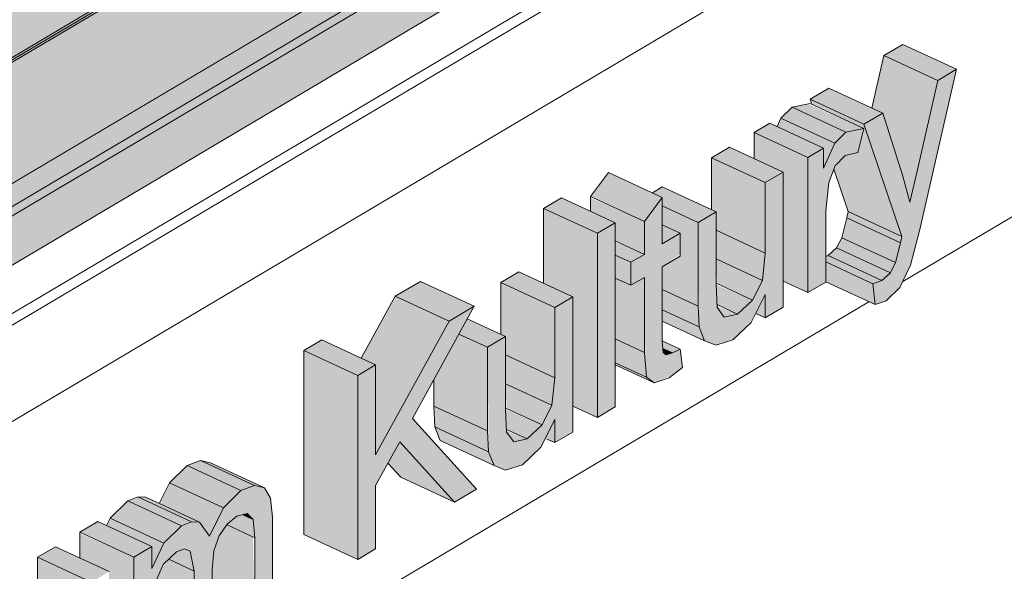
# Model space of a CAD drawing. Header units: centimetres. Extents: x 376 to 4434, y -323 to 48730.
# Tile 31 of 45: x 3760 to 3828, y 47957 to 47996. Entities that reach past the tile are written whole.
import ezdxf

# ---------------------------------------------------------------- set-up
doc = ezdxf.new("R2010")
doc.units = ezdxf.units.CM
for name, color, linetype, lineweight in [('A-GENM', 7, 'Continuous', 5), ('A-ROOF', 7, 'Continuous', 5), ('A-ROOF-OTLN', 7, 'Continuous', 5), ('A-ROOF-PATT', 7, 'Continuous', 50), ('A-WALL-PATT', 7, 'Continuous', 35)]:
    doc.layers.add(name, color=color, linetype=linetype, lineweight=lineweight)

msp = doc.modelspace()

# ---------------------------------------------------------------- hatches: boundary and pattern name
at = {"layer": 'A-GENM', "true_color": 0x383e42}
for points in [[(3823.606, 47991.301), (3824.912, 47992.075), (3821.166, 47993.812), (3819.86, 47993.037), (3822.161, 47991.97)], [(3822.161, 47984.968), (3823.606, 47991.301), (3819.86, 47993.037), (3819.025, 47989.377), (3819.775, 47989.028), (3820.885, 47985.56), (3821.181, 47985.422)], [(3818.46, 47988.248), (3819.775, 47989.028), (3816.029, 47990.765), (3814.714, 47989.985), (3818.415, 47988.269)], [(3817.207, 47987.705), (3818.46, 47987.953), (3814.561, 47989.66), (3813.461, 47989.442), (3816.926, 47987.836)], [(3821.111, 47980.433), (3818.46, 47988.248), (3814.714, 47989.985), (3814.832, 47989.635), (3818.46, 47987.953), (3818.043, 47986.269), (3817.166, 47986.077), (3816.368, 47985.107), (3817.365, 47982.17), (3821.013, 47980.478)], [(3816.428, 47986.933), (3817.207, 47987.705), (3813.461, 47989.442), (3812.682, 47988.67), (3815.653, 47987.292)], [(3814.561, 47985.935), (3815.653, 47986.583), (3811.907, 47988.319), (3810.815, 47987.672), (3812.846, 47986.731)], [(3815.653, 47985.189), (3816.428, 47986.933), (3812.682, 47988.67), (3812.42, 47988.081), (3815.653, 47986.583), (3815.653, 47985.935)], [(3814.561, 47976.513), (3814.561, 47985.935), (3810.815, 47987.672), (3810.815, 47985.859), (3812.846, 47984.918), (3812.846, 47977.308)], [(3811.598, 47984.178), (3812.846, 47984.918), (3809.1, 47986.654), (3807.852, 47985.914), (3810.815, 47984.541)], [(3811.598, 47979.275), (3811.598, 47984.178), (3807.852, 47985.914), (3807.852, 47982.289), (3808.167, 47982.142), (3808.167, 47980.866), (3811.396, 47979.369)], [(3821.671, 47982.829), (3822.161, 47984.968), (3820.885, 47985.56), (3821.532, 47983.343)], [(3803.177, 47981.472), (3804.425, 47983.155), (3800.679, 47984.892), (3799.431, 47983.209), (3803.174, 47981.474)], [(3808.174, 47972.843), (3809.347, 47973.219), (3810.708, 47974.603), (3811.598, 47976.375), (3811.598, 47974.755), (3812.846, 47975.496), (3812.846, 47984.918), (3811.598, 47984.178), (3811.598, 47979.275), (3811.396, 47977.368), (3810.621, 47975.907), (3809.666, 47975.013), (3808.736, 47974.81), (3808.234, 47975.677), (3808.167, 47979.275), (3808.167, 47982.142), (3806.92, 47981.402), (3806.993, 47974.125), (3807.365, 47973.165), (3807.852, 47972.971)], [(3806.92, 47981.402), (3808.167, 47982.142), (3804.421, 47983.879), (3803.738, 47983.474), (3804.425, 47983.139), (3804.425, 47982.559), (3805.672, 47981.981)], [(3799.902, 47980.648), (3801.15, 47981.388), (3797.404, 47983.124), (3796.156, 47982.384), (3799.431, 47980.866)], [(3803.177, 47979.182), (3803.174, 47981.474), (3799.431, 47983.124), (3799.431, 47982.185), (3801.15, 47981.388), (3801.15, 47980.122), (3803.174, 47979.184)], [(3803.85, 47970.225), (3805.129, 47970.756), (3805.828, 47971.286), (3805.672, 47972.578), (3804.704, 47972.177), (3804.49, 47972.344), (3804.425, 47974.528), (3804.425, 47978.319), (3805.672, 47979.182), (3805.672, 47980.662), (3804.425, 47980.052), (3804.413, 47983.139), (3803.177, 47981.472), (3803.174, 47979.18), (3802.242, 47978.627), (3802.242, 47977.023), (3803.177, 47977.578), (3803.247, 47971.546), (3803.328, 47970.614)], [(3799.902, 47967.817), (3799.902, 47980.648), (3796.156, 47982.384), (3796.156, 47977.163), (3798.187, 47976.222), (3798.187, 47968.613)], [(3806.92, 47975.573), (3806.92, 47981.402), (3804.425, 47982.559), (3804.425, 47981.241), (3805.672, 47980.662), (3805.672, 47979.059), (3804.425, 47978.319), (3804.425, 47976.73), (3805.672, 47976.151)], [(3821.013, 47979.987), (3821.013, 47980.478), (3817.365, 47982.17), (3817.267, 47981.723), (3820.873, 47980.052)], [(3799.902, 47967.817), (3801.15, 47968.558), (3801.15, 47981.388), (3799.902, 47980.648), (3799.902, 47969.89)], [(3820.672, 47978.603), (3821.013, 47979.987), (3817.267, 47981.723), (3816.926, 47980.34), (3820.309, 47978.772)], [(3804.425, 47979.922), (3805.672, 47980.662), (3804.425, 47981.241), (3804.425, 47980.052)], [(3811.396, 47977.368), (3811.598, 47979.275), (3808.167, 47980.866), (3808.167, 47978.865), (3810.815, 47977.638)], [(3802.242, 47978.627), (3803.174, 47979.184), (3801.15, 47980.052), (3801.15, 47979.133)], [(3820.309, 47977.895), (3820.672, 47978.603), (3816.926, 47980.34), (3816.563, 47979.631), (3819.717, 47978.169)], [(3819.717, 47977.366), (3820.309, 47977.895), (3816.563, 47979.631), (3815.971, 47979.103), (3819.239, 47977.588)], [(3802.242, 47977.023), (3802.242, 47978.627), (3801.15, 47979.133), (3801.15, 47977.53)], [(3810.708, 47975.988), (3811.396, 47977.368), (3808.167, 47978.865), (3808.243, 47977.13), (3810.056, 47976.289)], [(3819.083, 47977.132), (3819.717, 47977.366), (3815.971, 47979.103), (3815.809, 47979.043), (3815.809, 47978.65), (3818.577, 47977.366)], [(3819.239, 47975.68), (3819.083, 47977.132), (3815.809, 47978.65), (3815.809, 47977.27), (3816.926, 47976.752)], [(3796.939, 47975.482), (3798.187, 47976.222), (3794.441, 47977.959), (3793.193, 47977.219), (3796.393, 47975.735)], [(3789.581, 47974.525), (3791.326, 47975.56), (3787.579, 47977.297), (3785.835, 47976.262), (3787.349, 47975.56)], [(3803.177, 47972.344), (3803.174, 47977.576), (3802.242, 47977.023), (3801.15, 47977.53), (3801.15, 47973.284), (3803.174, 47972.346)], [(3796.939, 47970.58), (3796.939, 47975.482), (3793.193, 47977.219), (3793.193, 47973.593), (3793.509, 47973.447), (3793.509, 47972.17), (3796.737, 47970.674)], [(3806.993, 47974.125), (3806.92, 47975.573), (3804.425, 47976.73), (3804.425, 47975.316), (3806.962, 47974.14)], [(3809.666, 47975.013), (3810.708, 47975.988), (3808.167, 47977.068), (3808.243, 47975.672), (3808.736, 47975.444)], [(3784.464, 47965.209), (3789.581, 47974.525), (3785.835, 47976.262), (3783.467, 47971.952), (3784.464, 47971.49), (3784.464, 47969.89)], [(3793.515, 47964.147), (3794.688, 47964.524), (3796.049, 47965.907), (3796.939, 47967.679), (3796.939, 47966.06), (3798.187, 47966.8), (3798.187, 47976.222), (3796.939, 47975.482), (3796.866, 47969.89), (3796.737, 47968.673), (3795.962, 47967.211), (3795.007, 47966.317), (3794.078, 47966.115), (3793.575, 47966.981), (3793.509, 47970.58), (3793.509, 47973.447), (3792.261, 47972.707), (3792.334, 47965.43), (3792.706, 47964.469)], [(3811.598, 47974.755), (3811.598, 47976.375), (3810.938, 47975.061), (3811.396, 47974.849)], [(3783.216, 47957.919), (3784.464, 47958.659), (3784.464, 47963.07), (3786.145, 47966.128), (3789.956, 47961.917), (3791.481, 47962.822), (3787.03, 47967.737), (3791.326, 47975.56), (3789.581, 47974.525), (3784.464, 47965.209), (3784.464, 47971.49), (3783.216, 47970.749), (3783.216, 47961.917)], [(3807.365, 47973.165), (3806.92, 47974.159), (3804.425, 47975.316), (3804.425, 47974.528), (3806.993, 47973.337)], [(3808.736, 47974.81), (3809.666, 47975.013), (3808.238, 47975.573), (3808.243, 47975.478), (3808.587, 47975.013)], [(3792.261, 47972.707), (3793.509, 47973.447), (3790.844, 47974.682), (3790.267, 47973.631), (3792.135, 47972.765)], [(3783.216, 47970.749), (3784.464, 47971.49), (3780.718, 47973.226), (3779.47, 47972.486), (3782.89, 47970.901)], [(3792.261, 47966.877), (3792.261, 47972.707), (3790.267, 47973.631), (3788.515, 47970.442), (3788.515, 47968.614), (3791.481, 47967.239)], [(3803.328, 47970.614), (3803.174, 47972.346), (3801.15, 47973.284), (3801.15, 47971.624), (3803.225, 47970.662)], [(3783.216, 47957.919), (3783.216, 47970.749), (3779.47, 47972.486), (3779.47, 47959.656), (3782.731, 47958.145)], [(3805.129, 47972.321), (3805.672, 47972.578), (3804.425, 47973.131), (3804.491, 47972.617), (3804.704, 47972.518)], [(3796.737, 47968.673), (3796.939, 47970.58), (3793.509, 47972.17), (3793.509, 47970.17), (3796.393, 47968.832)], [(3803.85, 47970.225), (3803.174, 47970.686), (3801.15, 47971.624), (3801.15, 47971.476), (3803.328, 47970.467)], [(3796.049, 47967.292), (3796.737, 47968.673), (3793.509, 47970.17), (3793.584, 47968.435), (3795.007, 47967.775)], [(3792.334, 47965.43), (3792.261, 47966.877), (3788.515, 47968.614), (3788.588, 47967.167), (3792.303, 47965.444)], [(3795.007, 47966.317), (3796.049, 47967.292), (3793.509, 47968.372), (3793.584, 47966.977), (3794.078, 47966.748)], [(3796.939, 47966.06), (3796.939, 47967.679), (3796.279, 47966.366), (3796.737, 47966.154)], [(3792.706, 47964.469), (3792.261, 47965.464), (3788.588, 47967.167), (3788.96, 47966.206), (3791.481, 47965.037)], [(3794.078, 47966.115), (3795.007, 47966.317), (3793.58, 47966.877), (3793.584, 47966.782), (3793.928, 47966.317)], [(3789.956, 47961.917), (3786.145, 47966.128), (3785.324, 47964.634), (3786.21, 47963.654), (3789.581, 47962.091)], [(3773.859, 47961.525), (3775.088, 47962.72), (3771.342, 47964.457), (3770.113, 47963.262), (3772.297, 47962.249)], [(3775.088, 47962.72), (3776.026, 47963.083), (3772.28, 47964.819), (3771.342, 47964.457), (3773.859, 47963.29)], [(3776.719, 47962.912), (3772.973, 47964.649), (3772.297, 47964.811), (3776.043, 47963.078)], [(3767.622, 47948.669), (3768.87, 47949.409), (3768.87, 47954.161), (3769.068, 47956.205), (3769.727, 47957.612), (3770.597, 47958.452), (3771.163, 47958.659), (3771.544, 47958.497), (3771.833, 47957.115), (3771.833, 47951.166), (3773.08, 47951.906), (3773.08, 47957.225), (3773.202, 47958.52), (3773.675, 47959.729), (3774.12, 47960.381), (3774.795, 47960.943), (3775.508, 47961.115), (3775.927, 47960.704), (3776.043, 47959.434), (3776.043, 47953.664), (3777.291, 47954.404), (3777.291, 47960.863), (3777.148, 47962.182), (3776.719, 47962.912), (3775.927, 47963.044), (3775.088, 47962.72), (3773.859, 47961.525), (3772.885, 47959.55), (3772.198, 47960.516), (3771.544, 47960.512), (3770.948, 47960.264), (3769.627, 47958.851), (3768.87, 47957.28), (3768.87, 47958.831), (3767.622, 47958.091), (3767.622, 47949.568)], [(3772.885, 47959.55), (3773.859, 47961.525), (3770.113, 47963.262), (3769.399, 47961.813), (3772.297, 47960.376), (3772.757, 47959.729)], [(3770.948, 47960.264), (3771.642, 47960.553), (3767.896, 47962.29), (3767.202, 47962.001), (3769.139, 47961.103)], [(3772.198, 47960.516), (3768.452, 47962.252), (3767.896, 47962.29), (3771.642, 47960.553)], [(3769.727, 47959.059), (3770.948, 47960.264), (3767.202, 47962.001), (3765.981, 47960.796), (3769.139, 47959.332)], [(3776.043, 47959.434), (3775.927, 47960.704), (3775.088, 47961.013), (3774.795, 47960.943), (3774.12, 47960.326), (3775.406, 47959.729)], [(3775.927, 47960.704), (3775.508, 47961.115), (3775.201, 47961.041), (3775.585, 47960.863)], [(3767.622, 47958.091), (3768.825, 47958.851), (3765.124, 47960.568), (3763.876, 47959.828), (3765.907, 47958.886)], [(3768.87, 47957.28), (3769.727, 47959.059), (3765.981, 47960.796), (3765.735, 47960.284), (3768.87, 47958.831), (3768.87, 47958.091)], [(3776.043, 47953.664), (3775.927, 47959.487), (3774.091, 47960.339), (3773.52, 47959.434), (3773.202, 47958.52), (3773.08, 47957.115), (3773.08, 47955.038), (3775.927, 47953.718)], [(3767.622, 47948.669), (3767.622, 47958.091), (3763.876, 47959.729), (3763.876, 47958.015), (3765.907, 47957.073), (3765.907, 47949.464)], [(3764.659, 47956.333), (3765.907, 47957.073), (3762.161, 47958.81), (3760.913, 47958.07), (3763.876, 47956.696)], [(3771.833, 47957.115), (3771.544, 47958.497), (3771.163, 47958.659), (3770.597, 47958.452), (3770.062, 47957.935), (3771.594, 47957.225)], [(3764.659, 47951.431), (3764.659, 47956.333), (3760.913, 47958.07), (3760.913, 47954.444), (3761.228, 47954.298), (3761.228, 47953.022), (3764.457, 47951.525)], [(3771.833, 47951.166), (3771.833, 47957.115), (3770.062, 47957.935), (3769.549, 47957.28), (3769.06, 47956.187), (3768.87, 47954.161), (3768.87, 47952.54), (3771.544, 47951.3)]]:
    msp.add_hatch(color=250, dxfattribs=at).paths.add_polyline_path(points)
h = msp.add_hatch(color=250, dxfattribs=at)
h.paths.add_polyline_path([(3819.239, 47975.68), (3820.002, 47975.932), (3821.013, 47976.953), (3821.698, 47978.429), (3822.361, 47980.914), (3824.912, 47992.075), (3823.606, 47991.301), (3821.671, 47982.829), (3820.885, 47985.56), (3819.775, 47989.028), (3818.46, 47988.248), (3821.111, 47980.433), (3820.583, 47978.429), (3820.309, 47977.895), (3819.717, 47977.366), (3819.083, 47977.132)])
h.paths.add_polyline_path([(3814.561, 47976.513), (3815.809, 47977.27), (3815.809, 47982.205), (3816.011, 47984.199), (3816.46, 47985.342), (3817.267, 47986.099), (3818.043, 47986.269), (3818.46, 47987.953), (3817.166, 47987.664), (3816.428, 47986.933), (3815.653, 47985.189), (3815.582, 47986.541), (3814.561, 47985.935), (3814.561, 47980.052)])
h = msp.add_hatch(color=250, dxfattribs=at)
h.paths.add_polyline_path([(3804.491, 47972.617), (3804.467, 47972.628), (3804.49, 47972.344)])
h.paths.add_polyline_path([(3804.704, 47972.177), (3805.129, 47972.321), (3804.491, 47972.617), (3804.519, 47972.321)])
at = {"layer": 'A-ROOF-OTLN', "true_color": 0x383e42}
h = msp.add_hatch(color=250, dxfattribs=at)
h.paths.add_polyline_path([(3629.692, 47915.773), (4357.831, 48347.76), (4357.766, 48347.831), (3629.539, 47915.844)])
h.paths.add_polyline_path([(4359.048, 48348.429), (4363.406, 48351.064), (4363.227, 48351.07), (4358.913, 48348.511)])
h.paths.add_polyline_path([(4365.448, 48352.226), (4380.804, 48361.335), (4380.651, 48361.406), (4365.277, 48352.286), (4365.437, 48352.23)])
h = msp.add_hatch(color=250, dxfattribs=at)
h.paths.add_polyline_path([(3634.297, 47908.497), (3635.185, 47908.621), (3635.959, 47909.134), (3636.414, 47909.825), (3636.647, 47910.674), (3636.746, 47911.225), (3636.871, 47911.277), (3636.968, 47911.423), (3637.098, 47911.633), (3637.098, 47911.727), (3649.44, 47919.157), (3648.911, 47920.025), (3648.674, 47921.676), (3648.782, 47924.165), (3649.368, 47924.924), (3650.068, 47925.421), (3651.017, 47925.831), (3652.478, 47926.143), (3653.373, 47926.232), (3655.384, 47926.054), (3656.529, 47925.738), (3657.106, 47925.501), (3657.887, 47925.006), (3658.544, 47924.448), (4360.422, 48340.914), (4360.343, 48340.948), (4359.261, 48341.708), (4358.404, 48343.041), (4357.951, 48344.672), (4357.807, 48345.86), (4357.832, 48347.708), (3629.692, 47915.773), (3629.539, 47914.48), (3629.571, 47913.822), (3629.853, 47912.696), (3630.35, 47911.583), (3631.035, 47910.551), (3631.88, 47909.66), (3632.962, 47908.923), (3633.43, 47908.687), (3633.942, 47908.575)])
h.paths.add_polyline_path([(3652.965, 47921.139), (3655.63, 47922.829), (3652.14, 47924.21), (3651.528, 47924.271), (3651.014, 47924.445), (3649.998, 47924.165), (3649.368, 47923.469), (3649.144, 47922.782), (3649.759, 47922.167), (3650.707, 47921.651), (3652.045, 47921.268), (3652.933, 47921.14)])
h.paths.add_polyline_path([(4367.563, 48345.042), (4383.655, 48354.696), (4382.468, 48355.751), (4382.037, 48356.236), (4381.405, 48357.236), (4380.804, 48358.884), (4380.68, 48359.396), (4380.68, 48360.676), (4380.68, 48361.262), (4365.448, 48352.226), (4366.215, 48351.872), (4366.998, 48351.28), (4367.364, 48350.806), (4367.563, 48350.262), (4367.563, 48345.15)])
h.paths.add_polyline_path([(4362.867, 48347.595), (4363.91, 48347.72), (4363.528, 48348.514), (4363.275, 48349.096), (4363.204, 48350.105), (4363.406, 48351.014), (4359.048, 48348.429), (4359.812, 48348.073), (4361.039, 48347.745), (4362.15, 48347.621), (4362.829, 48347.596)])
msp.add_hatch(color=250, dxfattribs=at).paths.add_polyline_path([(3637.601, 47910.41), (4388.848, 48356.176), (4388.796, 48356.649), (4388.48, 48357.071), (4388.085, 48357.195), (4387.401, 48356.81), (3637.098, 47911.633), (3637.493, 47911.391), (3637.736, 47910.919), (3637.684, 47910.494), (3637.637, 47910.447)])
h = msp.add_hatch(color=250, dxfattribs=at)
h.paths.add_polyline_path([(3635.883, 47908.76), (3653.353, 47919.123), (3654.322, 47919.99), (3654.547, 47920.462), (3637.736, 47910.613), (3637.684, 47910.686), (3637.33, 47910.543), (3637.33, 47910.631), (3637.736, 47910.919), (3637.459, 47911.423), (3637.33, 47911.453), (3636.858, 47911.173), (3636.593, 47909.81), (3636.21, 47909.134), (3636.025, 47908.923)])
h.paths.add_polyline_path([(3656.355, 47921.535), (3657.41, 47922.065), (3657.143, 47922.003), (3656.426, 47921.577)])
h.paths.add_polyline_path([(3658.655, 47922.268), (4387.131, 48354.479), (4387.526, 48354.93), (4387.706, 48355.375), (3658.603, 47922.868), (3658.655, 47922.384)])
at = {"layer": 'A-ROOF-PATT', "true_color": 0xc7ae96}
h = msp.add_hatch(color=253, dxfattribs=at)
h.paths.add_polyline_path([(3629.366, 47915.924), (4357.743, 48347.999), (4357.582, 48348.659), (4357.673, 48350.629), (4358.276, 48351.416), (4358.976, 48351.912), (4359.925, 48352.322), (4361.241, 48352.62), (4362.281, 48352.724), (4364.292, 48352.546), (4365.253, 48352.454), (4380.478, 48361.486), (4373.421, 48361.258), (3628.932, 47919.625), (3628.995, 47919.084)])
h.paths.add_polyline_path([(4358.76, 48348.603), (4362.938, 48351.081), (4362.278, 48351.105), (4360.343, 48350.799), (4359.922, 48350.691), (4358.976, 48350.26), (4358.276, 48349.715), (4358.052, 48349.274), (4358.667, 48348.659)])
h = msp.add_hatch(color=253, dxfattribs=at)
h.paths.add_polyline_path([(3629.366, 47901.449), (3648.674, 47912.902), (3648.674, 47916.347), (3635.093, 47908.393), (3634.297, 47908.331), (3633.104, 47908.687), (3632.201, 47909.235), (3631.525, 47909.81), (3630.599, 47910.959), (3630.005, 47912.028), (3629.569, 47913.276), (3629.431, 47913.834), (3629.373, 47914.893), (3629.539, 47915.844), (4357.743, 48347.817), (4357.743, 48347.999), (3629.366, 47915.844), (3629.366, 47908.497)])
h.paths.add_polyline_path([(3658.655, 47918.823), (4357.743, 48333.525), (4357.743, 48336.97), (3658.655, 47922.268), (3658.655, 47919.084)])
h.paths.add_polyline_path([(4367.563, 48339.35), (4380.478, 48347.011), (4380.478, 48350.457), (4367.563, 48342.795), (4367.563, 48340.776)])
h.paths.add_polyline_path([(4358.913, 48348.511), (4362.938, 48350.938), (4362.938, 48351.081), (4358.76, 48348.603)])
h.paths.add_polyline_path([(4365.277, 48352.286), (4380.478, 48361.406), (4380.478, 48361.486), (4365.084, 48352.354)])
at = {"layer": 'A-ROOF-PATT', "lineweight": 5}
h = msp.add_hatch(dxfattribs=at)
h.set_pattern_fill('FP_24', color=256, style=0, pattern_type=2)
h.set_pattern_definition([(30.677, (-7475.657, 52070.035), (-0.0007, 27.033836), [])])
h.paths.add_polyline_path([(3628.932, 47897.012), (3648.674, 47908.723), (3648.674, 47912.902), (3629.366, 47901.449), (3628.932, 47901.65), (3628.932, 47901.449)])
h.paths.add_polyline_path([(3658.655, 47914.644), (4357.582, 48329.25), (4357.582, 48333.429), (3658.655, 47918.823)])
h.paths.add_polyline_path([(4367.563, 48335.171), (4373.421, 48338.645), (4373.421, 48342.825), (4367.563, 48339.35), (4367.563, 48335.696)])
at = {"layer": 'A-WALL-PATT', "lineweight": 5}
h = msp.add_hatch(dxfattribs=at)
h.set_pattern_fill('FP_19', color=256, style=0, pattern_type=2)
h.set_pattern_definition([(30.677, (-7494.12, 52078.595), (-0.0007, 27.033836), [])])
h.paths.add_polyline_path([(3610.489, 47677.589), (3626.723, 47687.219), (3626.814, 47876.822), (3627.417, 47877.8), (3628.492, 47878.626), (3648.674, 47892.234), (3648.674, 47908.723), (3628.932, 47897.012), (3610.489, 47917.66), (3610.489, 47685.375)])
h.paths.add_polyline_path([(3636.704, 47693.14), (3839.559, 47813.474), (3839.559, 48021.956), (3658.655, 47914.644), (3658.564, 47887.494), (3657.961, 47886.517), (3656.647, 47885.53), (3636.704, 47872.016), (3636.704, 47705.698)])
h.paths.add_polyline_path([(3671.631, 47891.727), (3667.885, 47893.463), (3665.164, 47904.679), (3666.45, 47905.442), (3670.156, 47903.842), (3671.016, 47908.151), (3672.871, 47909.251), (3676.617, 47907.514), (3676.694, 47907.514), (3677.444, 47911.964), (3678.731, 47912.727), (3679.822, 47912.221), (3679.822, 47913.375), (3681.07, 47914.115), (3684.477, 47912.535), (3684.816, 47912.864), (3685.951, 47913.802), (3687.306, 47914.28), (3688.69, 47913.802), (3690.583, 47912.925), (3690.696, 47916.417), (3691.83, 47917.09), (3693.555, 47916.417), (3693.579, 47916.765), (3690.583, 47918.154), (3690.583, 47919.758), (3691.83, 47920.498), (3695.145, 47919.084), (3696.092, 47919.818), (3697.61, 47920.404), (3699.235, 47919.818), (3700.719, 47919.13), (3700.753, 47925.791), (3701.966, 47926.511), (3705.191, 47925.015), (3706.489, 47925.785), (3707.736, 47925.207), (3707.85, 47926.593), (3708.984, 47927.265), (3710.922, 47926.367), (3711.072, 47926.783), (3707.736, 47928.329), (3707.736, 47929.933), (3708.984, 47930.673), (3712.391, 47929.094), (3712.73, 47929.422), (3713.864, 47930.361), (3715.219, 47930.838), (3716.604, 47930.361), (3720.048, 47928.764), (3720.787, 47927.372), (3720.956, 47925.196), (3719.438, 47924.296), (3720.956, 47923.592), (3720.376, 47921.889), (3719.733, 47920.75), (3718.862, 47919.728), (3717.681, 47918.843), (3716.099, 47918.322), (3714.961, 47918.637), (3712.73, 47919.671), (3712.73, 47916.106), (3711.482, 47915.366), (3709.131, 47916.457), (3710.391, 47914.719), (3708.934, 47913.854), (3705.712, 47915.348), (3705.712, 47911.944), (3704.465, 47911.204), (3702.805, 47911.973), (3702.522, 47911.168), (3701.4, 47909.513), (3700.111, 47908.42), (3698.805, 47907.865), (3697.935, 47907.887), (3695.576, 47908.923), (3695.488, 47903.902), (3695.223, 47902.799), (3694.626, 47901.78), (3693.593, 47900.973), (3692.757, 47900.644), (3689.464, 47902.17), (3688.185, 47901.764), (3687.09, 47902.059), (3684.816, 47903.113), (3684.816, 47899.548), (3683.568, 47898.808), (3680.452, 47900.253), (3679.753, 47896.544), (3678.42, 47895.754), (3674.674, 47897.49), (3674.344, 47898.658), (3673.137, 47892.62), (3671.775, 47891.812)])
h.paths.add_polyline_path([(3717.688, 47903.469), (3713.942, 47905.206), (3711.713, 47913.306), (3713.009, 47914.075), (3715.493, 47912.923), (3715.967, 47915.829), (3717.454, 47916.711), (3719.813, 47915.617), (3720.392, 47918.454), (3721.693, 47919.226), (3725.439, 47917.489), (3723.193, 47906.735), (3721.684, 47905.84), (3719.591, 47906.81), (3719.214, 47904.374), (3718.02, 47903.666)])
h.paths.add_polyline_path([(3683.008, 47909.808), (3683.159, 47910.224), (3682.399, 47910.576), (3682.315, 47910.13), (3682.715, 47909.944)])
h.paths.add_polyline_path([(3730.352, 47910.981), (3726.606, 47912.718), (3726.606, 47925.548), (3727.337, 47925.982), (3723.248, 47927.978), (3722.54, 47929.245), (3722.214, 47930.43), (3722.083, 47932.126), (3722.231, 47934.084), (3722.674, 47935.963), (3723.389, 47937.696), (3724.354, 47939.219), (3725.498, 47940.477), (3727.136, 47941.571), (3728.12, 47941.975), (3729.25, 47941.897), (3732.875, 47940.329), (3733.986, 47941.97), (3735.385, 47943.127), (3736.74, 47943.604), (3738.124, 47943.127), (3740.017, 47942.249), (3740.017, 47945.674), (3741.264, 47946.414), (3741.849, 47946.143), (3742.218, 47946.801), (3743.763, 47948.034), (3744.699, 47948.346), (3747.267, 47947.204), (3747.814, 47946.95), (3747.814, 47947.707), (3746.878, 47948.141), (3746.878, 47949.744), (3747.814, 47950.299), (3747.814, 47952.589), (3749.061, 47954.272), (3752.12, 47952.854), (3752.648, 47953.167), (3753.162, 47952.929), (3753.423, 47953.517), (3754.203, 47954.29), (3755.455, 47954.538), (3756.235, 47954.29), (3756.235, 47955.295), (3757.482, 47956.035), (3760.913, 47954.444), (3760.913, 47958.07), (3762.236, 47958.775), (3763.876, 47958.091), (3763.876, 47959.828), (3765.124, 47960.568), (3765.735, 47960.284), (3765.981, 47960.796), (3767.202, 47962.001), (3767.896, 47962.29), (3768.452, 47962.252), (3769.399, 47961.813), (3770.113, 47963.262), (3771.342, 47964.457), (3772.297, 47964.815), (3773.388, 47964.457), (3776.719, 47962.912), (3777.148, 47962.182), (3777.291, 47960.072), (3777.291, 47954.404), (3776.043, 47953.664), (3773.08, 47955.038), (3773.08, 47951.906), (3771.833, 47951.166), (3768.87, 47952.54), (3768.87, 47949.409), (3767.622, 47948.669), (3765.907, 47949.464), (3765.907, 47947.651), (3764.659, 47946.911), (3763.999, 47947.217), (3763.682, 47946.586), (3762.236, 47945.32), (3761.234, 47944.999), (3758.981, 47945.99), (3756.679, 47947.057), (3756.577, 47947.321), (3756.55, 47946.281), (3756.55, 47942.101), (3755.303, 47941.361), (3754.057, 47941.938), (3754.211, 47941.426), (3757.158, 47940.059), (3757.657, 47940.618), (3758.54, 47941.284), (3759.594, 47941.714), (3760.437, 47941.626), (3762.684, 47940.584), (3761.849, 47943.046), (3763.165, 47943.827), (3766.16, 47942.438), (3766.995, 47946.099), (3768.301, 47946.874), (3772.047, 47945.137), (3768.833, 47931.491), (3768.109, 47929.931), (3767.137, 47928.994), (3766.375, 47928.742), (3763.01, 47930.302), (3762.236, 47929.711), (3760.976, 47929.262), (3759.268, 47929.903), (3757.486, 47930.729), (3757.486, 47927.077), (3756.238, 47926.337), (3754.523, 47927.133), (3754.523, 47925.32), (3753.275, 47924.58), (3749.844, 47926.17), (3749.844, 47922.544), (3748.573, 47921.815), (3746.71, 47922.679), (3746.045, 47921.146), (3745.389, 47920.156), (3744.777, 47919.47), (3744.053, 47918.918), (3742.994, 47918.692), (3742.203, 47919.059), (3742.203, 47914.403), (3740.956, 47913.663), (3737.21, 47915.421), (3737.21, 47915.712), (3736.589, 47916), (3736.589, 47914.681), (3731.599, 47911.721)])
h.paths.add_polyline_path([(3695.838, 47911.618), (3696.382, 47911.771), (3697.29, 47912.58), (3695.576, 47913.309), (3695.576, 47911.739)])
h.paths.add_polyline_path([(3700.719, 47915.366), (3700.719, 47916.625), (3700.526, 47916.715), (3699.838, 47916.453), (3699.321, 47916.014), (3700.072, 47915.666)])
h.paths.add_polyline_path([(3731.599, 47917.284), (3732.843, 47918.022), (3734.091, 47917.444), (3734.205, 47926.648), (3735.338, 47927.32), (3737.21, 47926.58), (3737.21, 47926.939), (3734.091, 47928.385), (3734.091, 47929.988), (3735.338, 47930.728), (3739.11, 47928.992), (3739.32, 47929.439), (3740.484, 47930.574), (3741.328, 47930.919), (3742.066, 47930.891), (3744.851, 47929.6), (3744.851, 47932.963), (3746.098, 47933.703), (3746.683, 47933.432), (3747.052, 47934.091), (3748.597, 47935.323), (3749.533, 47935.636), (3752.101, 47934.493), (3752.492, 47934.312), (3752.606, 47937.564), (3753.74, 47938.236), (3755.69, 47937.332), (3755.845, 47937.746), (3752.492, 47939.407), (3752.492, 47939.693), (3752.232, 47939.605), (3749.689, 47940.785), (3749.689, 47938.03), (3748.441, 47937.29), (3745.01, 47938.881), (3745.01, 47935.255), (3743.763, 47934.515), (3742.143, 47935.266), (3741.821, 47934.515), (3741.253, 47933.516), (3740.382, 47932.493), (3739.084, 47931.565), (3737.619, 47931.088), (3736.611, 47931.343), (3734.35, 47932.391), (3733.86, 47930.728), (3733.083, 47929.093), (3731.599, 47927.32), (3730.154, 47926.288), (3729.051, 47925.733), (3731.599, 47924.551), (3731.599, 47918.022)])
h.paths.add_polyline_path([(3707.736, 47918.38), (3707.736, 47919.451), (3707.403, 47918.839), (3707.584, 47918.589)])
h.paths.add_polyline_path([(3727.143, 47930.122), (3727.642, 47930.513), (3728.51, 47931.625), (3729.244, 47933.318), (3729.568, 47934.615), (3730.816, 47934.941), (3732.127, 47934.338), (3731.908, 47936.074), (3732.068, 47937.567), (3730.756, 47938.175), (3730.356, 47937.974), (3729.165, 47936.987), (3728.363, 47935.959), (3727.642, 47934.442), (3727.395, 47933.705), (3727.077, 47931.132), (3727.136, 47930.242)])
h.paths.add_polyline_path([(3764.483, 47935.281), (3763.789, 47937.327), (3762.286, 47937.941), (3761.404, 47937.142), (3760.896, 47936.37), (3761.537, 47936.647), (3764.061, 47935.477)])
h.paths.add_polyline_path([(3783.216, 47957.919), (3779.47, 47959.729), (3779.47, 47972.486), (3780.718, 47973.226), (3783.467, 47971.952), (3785.835, 47976.262), (3787.579, 47977.297), (3791.326, 47975.56), (3790.844, 47974.682), (3793.193, 47973.593), (3793.193, 47977.219), (3794.441, 47977.959), (3796.156, 47977.219), (3796.156, 47982.384), (3797.404, 47983.124), (3799.431, 47982.185), (3799.431, 47983.209), (3800.679, 47984.892), (3803.738, 47983.474), (3804.425, 47983.878), (3807.852, 47982.289), (3807.852, 47985.914), (3809.1, 47986.654), (3810.815, 47985.935), (3810.815, 47987.672), (3811.907, 47988.319), (3812.42, 47988.081), (3812.682, 47988.67), (3813.461, 47989.442), (3814.814, 47989.69), (3814.714, 47989.985), (3816.029, 47990.765), (3819.025, 47989.377), (3819.86, 47993.037), (3821.166, 47993.812), (3824.912, 47992.075), (3821.698, 47978.429), (3820.974, 47976.869), (3820.002, 47975.932), (3819.239, 47975.68), (3815.809, 47977.253), (3814.561, 47976.513), (3812.846, 47977.308), (3812.846, 47975.496), (3811.598, 47974.755), (3810.938, 47975.061), (3810.621, 47974.43), (3809.347, 47973.219), (3808.174, 47972.843), (3805.672, 47973.95), (3804.425, 47974.528), (3804.491, 47973.126), (3805.672, 47972.578), (3805.828, 47971.286), (3804.704, 47970.514), (3803.85, 47970.225), (3801.15, 47971.476), (3801.15, 47968.558), (3799.902, 47967.817), (3798.187, 47968.613), (3798.187, 47966.8), (3796.939, 47966.06), (3796.279, 47966.366), (3795.962, 47965.735), (3794.688, 47964.524), (3793.515, 47964.147), (3791.11, 47965.209), (3788.96, 47966.206), (3788.588, 47967.167), (3788.515, 47970.442), (3787.03, 47967.737), (3791.481, 47962.822), (3789.956, 47961.917), (3786.145, 47963.726), (3785.324, 47964.634), (3784.464, 47963.07), (3784.464, 47958.659)])
h.paths.add_polyline_path([(3815.809, 47979.043), (3815.971, 47979.103), (3816.563, 47979.631), (3816.949, 47980.433), (3817.365, 47982.17), (3816.368, 47985.107), (3816.011, 47984.199), (3815.809, 47982.205), (3815.809, 47979.103)])

# ---------------------------------------------------------------- linework, layer by layer
at = {"layer": 'A-GENM'}
for p, q in [((3819.86, 47993.037), (3821.166, 47993.812)), ((3821.166, 47993.812), (3824.912, 47992.075)), ((3819.025, 47989.377), (3819.86, 47993.037)), ((3819.86, 47993.037), (3823.606, 47991.301)), ((3822.361, 47980.914), (3824.912, 47992.075)), ((3824.912, 47992.075), (3823.606, 47991.301)), ((3823.606, 47991.301), (3822.161, 47984.968)), ((3814.714, 47989.985), (3816.029, 47990.765)), ((3816.029, 47990.765), (3819.775, 47989.028)), ((3813.461, 47989.442), (3814.714, 47989.69)), ((3814.807, 47989.709), (3814.714, 47989.985)), ((3814.714, 47989.985), (3818.46, 47988.248)), ((3814.714, 47989.69), (3818.46, 47987.953)), ((3812.682, 47988.67), (3813.461, 47989.442)), ((3813.461, 47989.442), (3817.207, 47987.705)), ((3819.775, 47989.028), (3818.46, 47988.248)), ((3821.181, 47984.631), (3819.775, 47989.028)), ((3810.815, 47987.672), (3811.907, 47988.319)), ((3811.907, 47988.319), (3815.653, 47986.583)), ((3812.42, 47988.081), (3812.682, 47988.67)), ((3812.682, 47988.67), (3816.428, 47986.933)), ((3818.46, 47988.248), (3821.111, 47980.433)), ((3810.815, 47985.859), (3810.815, 47987.672)), ((3810.815, 47987.672), (3814.561, 47985.935)), ((3817.207, 47987.705), (3816.428, 47986.933)), ((3818.46, 47987.953), (3817.207, 47987.705)), ((3818.043, 47986.269), (3818.46, 47987.953)), ((3816.428, 47986.933), (3815.653, 47985.189)), ((3807.852, 47985.914), (3809.1, 47986.654)), ((3809.1, 47986.654), (3812.846, 47984.918)), ((3815.653, 47986.583), (3814.561, 47985.935)), ((3815.653, 47985.189), (3815.653, 47986.583)), ((3817.166, 47986.077), (3818.043, 47986.269)), ((3807.852, 47982.289), (3807.852, 47985.914)), ((3807.852, 47985.914), (3811.598, 47984.178)), ((3814.561, 47985.935), (3814.561, 47976.513)), ((3816.46, 47985.342), (3817.166, 47986.077)), ((3799.431, 47983.209), (3800.679, 47984.892)), ((3800.679, 47984.892), (3804.425, 47983.155)), ((3812.846, 47984.918), (3811.598, 47984.178)), ((3812.846, 47975.496), (3812.846, 47984.918)), ((3816.011, 47984.199), (3816.46, 47985.342)), ((3817.365, 47982.17), (3816.368, 47985.107)), ((3822.161, 47984.968), (3821.671, 47982.829)), ((3811.598, 47984.178), (3811.598, 47979.275)), ((3815.809, 47982.205), (3816.011, 47984.199)), ((3821.671, 47982.829), (3821.181, 47984.631)), ((3803.738, 47983.474), (3804.421, 47983.879)), ((3804.421, 47983.879), (3808.167, 47982.142)), ((3796.156, 47982.384), (3797.404, 47983.124)), ((3797.404, 47983.124), (3801.15, 47981.388)), ((3799.431, 47982.185), (3799.431, 47983.209)), ((3799.431, 47983.209), (3803.177, 47981.472)), ((3804.425, 47983.155), (3803.177, 47981.472)), ((3804.425, 47979.922), (3804.425, 47983.155)), ((3796.156, 47977.163), (3796.156, 47982.384)), ((3796.156, 47982.384), (3799.902, 47980.648)), ((3804.425, 47982.559), (3806.92, 47981.402)), ((3808.167, 47982.142), (3806.92, 47981.402)), ((3808.167, 47977.068), (3808.167, 47982.142)), ((3815.809, 47977.253), (3815.809, 47982.205)), ((3817.267, 47981.723), (3817.365, 47982.17)), ((3817.365, 47982.17), (3821.111, 47980.433)), ((3801.15, 47981.388), (3799.902, 47980.648)), ((3801.15, 47968.558), (3801.15, 47981.388)), ((3803.177, 47981.472), (3803.177, 47979.182)), ((3806.92, 47981.402), (3806.92, 47975.573)), ((3816.926, 47980.34), (3817.267, 47981.723)), ((3817.267, 47981.723), (3821.013, 47979.987)), ((3804.425, 47981.241), (3805.672, 47980.662)), ((3808.167, 47980.866), (3811.598, 47979.275)), ((3821.698, 47978.429), (3822.361, 47980.914)), ((3799.902, 47980.648), (3799.902, 47967.817)), ((3801.15, 47980.122), (3803.177, 47979.182)), ((3805.672, 47980.662), (3804.425, 47979.922)), ((3805.672, 47979.059), (3805.672, 47980.662)), ((3816.563, 47979.631), (3816.926, 47980.34)), ((3816.926, 47980.34), (3820.672, 47978.603)), ((3821.111, 47980.433), (3821.013, 47979.987)), ((3815.971, 47979.103), (3816.563, 47979.631)), ((3816.563, 47979.631), (3820.309, 47977.895)), ((3821.013, 47979.987), (3820.672, 47978.603)), ((3801.15, 47979.133), (3802.242, 47978.627)), ((3803.177, 47979.182), (3802.242, 47978.627)), ((3804.425, 47978.319), (3805.672, 47979.059)), ((3808.167, 47978.865), (3811.396, 47977.368)), ((3811.598, 47979.275), (3811.396, 47977.368)), ((3815.809, 47979.043), (3815.971, 47979.103)), ((3815.809, 47978.65), (3819.083, 47977.132)), ((3815.971, 47979.103), (3819.717, 47977.366)), ((3793.193, 47977.219), (3794.441, 47977.959)), ((3794.441, 47977.959), (3798.187, 47976.222)), ((3802.242, 47978.627), (3802.242, 47977.023)), ((3804.425, 47973.131), (3804.425, 47978.319)), ((3820.672, 47978.603), (3820.309, 47977.895)), ((3820.974, 47976.869), (3821.698, 47978.429)), ((3785.835, 47976.262), (3787.579, 47977.297)), ((3787.579, 47977.297), (3791.326, 47975.56)), ((3801.15, 47977.53), (3802.242, 47977.023)), ((3802.242, 47977.023), (3803.177, 47977.578)), ((3803.177, 47977.578), (3803.177, 47972.344)), ((3811.396, 47977.368), (3810.708, 47975.988)), ((3814.561, 47976.513), (3812.846, 47977.308)), ((3819.239, 47975.68), (3815.809, 47977.27)), ((3819.717, 47977.366), (3819.083, 47977.132)), ((3820.309, 47977.895), (3819.717, 47977.366)), ((3793.193, 47973.593), (3793.193, 47977.219)), ((3793.193, 47977.219), (3796.939, 47975.482)), ((3804.425, 47976.73), (3806.92, 47975.573)), ((3808.167, 47977.165), (3810.708, 47975.988)), ((3808.243, 47975.478), (3808.167, 47977.068)), ((3814.561, 47976.513), (3815.809, 47977.253)), ((3819.083, 47977.132), (3819.239, 47975.68)), ((3820.002, 47975.932), (3820.974, 47976.869)), ((3783.467, 47971.952), (3785.835, 47976.262)), ((3785.835, 47976.262), (3789.581, 47974.525)), ((3798.187, 47976.222), (3796.939, 47975.482)), ((3798.187, 47966.8), (3798.187, 47976.222)), ((3810.708, 47975.988), (3809.666, 47975.013)), ((3810.621, 47974.43), (3811.598, 47976.375)), ((3811.598, 47976.375), (3811.598, 47974.755)), ((3819.239, 47975.68), (3820.002, 47975.932)), ((3787.03, 47967.737), (3791.326, 47975.56)), ((3791.326, 47975.56), (3789.581, 47974.525)), ((3796.939, 47975.482), (3796.939, 47970.58)), ((3804.425, 47975.316), (3806.993, 47974.125)), ((3806.92, 47975.573), (3806.993, 47974.125)), ((3808.234, 47975.677), (3809.666, 47975.013)), ((3808.736, 47974.81), (3808.243, 47975.478)), ((3811.598, 47974.755), (3812.846, 47975.496)), ((3789.581, 47974.525), (3784.464, 47965.209)), ((3790.844, 47974.682), (3793.509, 47973.447)), ((3804.425, 47974.528), (3807.365, 47973.165)), ((3809.666, 47975.013), (3808.736, 47974.81)), ((3811.598, 47974.755), (3810.938, 47975.061)), ((3806.993, 47974.125), (3807.365, 47973.165)), ((3809.347, 47973.219), (3810.621, 47974.43)), ((3779.47, 47972.486), (3780.718, 47973.226)), ((3780.718, 47973.226), (3784.464, 47971.49)), ((3790.267, 47973.631), (3792.261, 47972.707)), ((3793.509, 47973.447), (3792.261, 47972.707)), ((3793.509, 47968.372), (3793.509, 47973.447)), ((3801.15, 47973.284), (3803.177, 47972.344)), ((3805.672, 47972.578), (3804.417, 47973.16)), ((3807.365, 47973.165), (3808.174, 47972.843)), ((3808.174, 47972.843), (3809.347, 47973.219)), ((3779.47, 47959.656), (3779.47, 47972.486)), ((3779.47, 47972.486), (3783.216, 47970.749)), ((3792.261, 47972.707), (3792.261, 47966.877)), ((3804.491, 47972.343), (3804.425, 47973.131)), ((3804.467, 47972.628), (3805.129, 47972.321)), ((3805.672, 47972.578), (3805.129, 47972.321)), ((3805.828, 47971.286), (3805.672, 47972.578)), ((3793.509, 47972.17), (3796.939, 47970.58)), ((3803.177, 47972.344), (3803.328, 47970.614)), ((3804.704, 47972.177), (3804.491, 47972.343)), ((3805.129, 47972.321), (3804.704, 47972.177)), ((3784.464, 47971.49), (3783.216, 47970.749)), ((3784.464, 47965.209), (3784.464, 47971.49)), ((3801.15, 47971.624), (3803.328, 47970.614)), ((3801.15, 47971.476), (3803.85, 47970.225)), ((3804.895, 47970.579), (3805.828, 47971.286)), ((3783.216, 47970.749), (3783.216, 47957.919)), ((3788.515, 47968.614), (3788.515, 47970.442)), ((3796.939, 47970.58), (3796.737, 47968.673)), ((3803.328, 47970.614), (3803.85, 47970.225)), ((3803.85, 47970.225), (3804.895, 47970.579)), ((3793.509, 47970.17), (3796.737, 47968.673)), ((3788.588, 47967.167), (3788.515, 47968.614)), ((3788.515, 47968.614), (3792.261, 47966.877)), ((3793.509, 47968.47), (3796.049, 47967.292)), ((3793.584, 47966.782), (3793.509, 47968.372)), ((3796.737, 47968.673), (3796.049, 47967.292)), ((3799.902, 47967.817), (3798.187, 47968.613)), ((3799.902, 47967.817), (3801.15, 47968.558)), ((3791.481, 47962.822), (3787.03, 47967.737)), ((3795.962, 47965.735), (3796.939, 47967.679)), ((3796.939, 47967.679), (3796.939, 47966.06)), ((3788.96, 47966.206), (3788.588, 47967.167)), ((3788.588, 47967.167), (3792.334, 47965.43)), ((3796.049, 47967.292), (3795.007, 47966.317)), ((3792.261, 47966.877), (3792.334, 47965.43)), ((3793.575, 47966.981), (3795.007, 47966.317)), ((3794.078, 47966.115), (3793.584, 47966.782)), ((3795.007, 47966.317), (3794.078, 47966.115)), ((3796.939, 47966.06), (3796.393, 47966.313)), ((3796.939, 47966.06), (3798.187, 47966.8)), ((3784.464, 47963.07), (3786.145, 47966.128)), ((3786.145, 47966.128), (3789.956, 47961.917)), ((3788.96, 47966.206), (3792.706, 47964.469)), ((3794.688, 47964.524), (3795.962, 47965.735)), ((3792.334, 47965.43), (3792.706, 47964.469)), ((3770.113, 47963.262), (3771.342, 47964.457)), ((3771.342, 47964.457), (3772.28, 47964.819)), ((3771.342, 47964.457), (3775.088, 47962.72)), ((3772.28, 47964.819), (3772.973, 47964.649)), ((3772.28, 47964.819), (3776.026, 47963.083)), ((3776.719, 47962.912), (3772.973, 47964.649)), ((3786.21, 47963.654), (3785.324, 47964.634)), ((3792.706, 47964.469), (3793.515, 47964.147)), ((3793.515, 47964.147), (3794.688, 47964.524)), ((3786.21, 47963.654), (3789.956, 47961.917)), ((3769.399, 47961.813), (3770.113, 47963.262)), ((3770.113, 47963.262), (3773.859, 47961.525)), ((3776.026, 47963.083), (3775.088, 47962.72)), ((3776.719, 47962.912), (3776.026, 47963.083)), ((3777.148, 47962.182), (3776.719, 47962.912)), ((3784.464, 47958.659), (3784.464, 47963.07)), ((3767.202, 47962.001), (3767.896, 47962.29)), ((3767.896, 47962.29), (3768.452, 47962.252)), ((3767.896, 47962.29), (3771.642, 47960.553)), ((3768.452, 47962.252), (3772.198, 47960.516)), ((3775.088, 47962.72), (3773.859, 47961.525)), ((3789.956, 47961.917), (3791.481, 47962.822)), ((3765.981, 47960.796), (3767.202, 47962.001)), ((3767.202, 47962.001), (3770.948, 47960.264)), ((3773.859, 47961.525), (3772.885, 47959.55)), ((3777.291, 47960.863), (3777.148, 47962.182)), ((3774.12, 47960.381), (3774.795, 47960.943)), ((3774.795, 47960.943), (3775.508, 47961.115)), ((3775.201, 47961.041), (3775.927, 47960.704)), ((3775.508, 47961.115), (3775.927, 47960.704)), ((3777.291, 47954.404), (3777.291, 47960.863)), ((3763.876, 47959.828), (3765.124, 47960.568)), ((3765.124, 47960.568), (3768.87, 47958.831)), ((3765.735, 47960.284), (3765.981, 47960.796)), ((3765.981, 47960.796), (3769.727, 47959.059)), ((3770.948, 47960.264), (3769.727, 47959.059)), ((3771.642, 47960.553), (3770.948, 47960.264)), ((3772.198, 47960.516), (3771.642, 47960.553)), ((3772.885, 47959.55), (3772.198, 47960.516)), ((3773.569, 47959.573), (3774.12, 47960.381)), ((3774.071, 47960.348), (3776.043, 47959.434)), ((3775.927, 47960.704), (3776.043, 47959.434)), ((3763.876, 47958.015), (3763.876, 47959.828)), ((3763.876, 47959.828), (3767.622, 47958.091)), ((3773.202, 47958.52), (3773.569, 47959.573)), ((3783.216, 47957.919), (3779.47, 47959.656)), ((3760.913, 47958.07), (3762.161, 47958.81)), ((3762.161, 47958.81), (3765.907, 47957.073)), ((3768.87, 47958.831), (3767.622, 47958.091)), ((3769.727, 47959.059), (3768.87, 47957.28)), ((3768.87, 47957.28), (3768.87, 47958.831)), ((3776.043, 47959.434), (3776.043, 47953.664)), ((3767.622, 47958.091), (3767.622, 47948.669)), ((3769.674, 47957.56), (3770.597, 47958.452)), ((3770.597, 47958.452), (3771.163, 47958.659)), ((3771.163, 47958.659), (3771.544, 47958.497)), ((3771.544, 47958.497), (3771.833, 47957.115)), ((3773.08, 47957.225), (3773.202, 47958.52)), ((3783.216, 47957.919), (3784.464, 47958.659)), ((3760.913, 47954.444), (3760.913, 47958.07)), ((3760.913, 47958.07), (3764.659, 47956.333)), ((3769.06, 47956.187), (3769.674, 47957.56)), ((3770.062, 47957.935), (3771.833, 47957.115)), ((3771.833, 47957.115), (3771.833, 47951.166)), ((3773.08, 47951.906), (3773.08, 47957.225))]:
    msp.add_line(p, q, dxfattribs=at)
at = {"layer": 'A-ROOF'}
msp.add_line((4357.582, 48329.25), (3658.655, 47914.644), dxfattribs=at)
at = {"layer": 'A-ROOF-OTLN'}
for p, q in [((4387.99, 48357.16), (3636.878, 47911.597)), ((3637.588, 47910.402), (4388.7, 48355.964)), ((3635.663, 47908.609), (4386.775, 48354.172)), ((4357.656, 48347.948), (3629.366, 47915.924)), ((4357.766, 48347.831), (3629.539, 47915.844)), ((4357.863, 48347.726), (3629.692, 47915.773)), ((4357.656, 48333.473), (3658.655, 47918.823))]:
    msp.add_line(p, q, dxfattribs=at)

doc.saveas('drawing.dxf')
